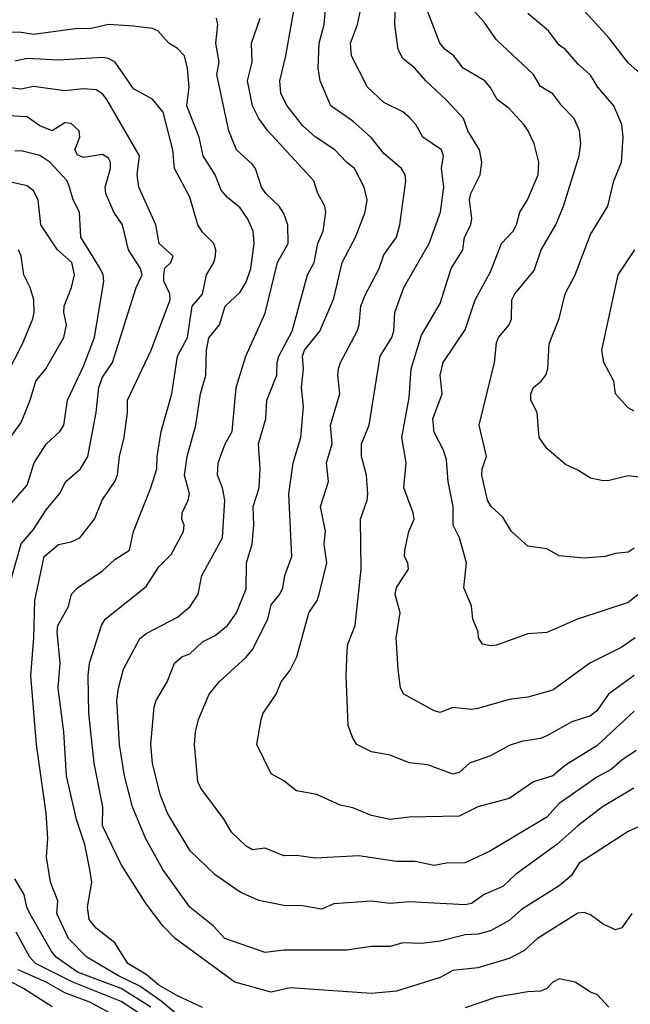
# Model space of a CAD drawing. Header units: metres. Extents: x -46681 to -43747, y -240911 to -237677.
# Tile 124 of 256: x -46585 to -46536, y -239941 to -239862. Entities that reach past the tile are written whole.
import ezdxf

# ---------------------------------------------------------------- set-up
doc = ezdxf.new("R2010")
doc.units = ezdxf.units.M
doc.layers.add('CONTOUR_INDEX', color=1, linetype='Continuous')
doc.layers.add('CONTOUR_INTER', color=3, linetype='Continuous')

msp = doc.modelspace()

# ---------------------------------------------------------------- linework, layer by layer
at = {"layer": 'CONTOUR_INDEX'}
for points, elevation in [([(-46535.439, -239920.52), (-46536.595, -239921.277), (-46537.433, -239922.02), (-46538.595, -239922.634), (-46541.595, -239924.753), (-46542.595, -239925.831), (-46547.095, -239928.522), (-46549.095, -239929.474), (-46550.595, -239929.512), (-46551.595, -239929.697), (-46553.095, -239929.372), (-46554.595, -239929.362), (-46557.595, -239928.922), (-46561.095, -239929.1), (-46562.595, -239928.901), (-46563.595, -239928.919), (-46565.095, -239928.303), (-46566.095, -239928.437), (-46566.595, -239928.149), (-46567.769, -239927.02), (-46568.355, -239926.02), (-46570.241, -239923.52), (-46570.473, -239923.02), (-46570.745, -239920.02), (-46570.66, -239919.02), (-46570.401, -239918.02), (-46569.561, -239916.02), (-46568.761, -239915.02), (-46566.595, -239913.055), (-46566.095, -239912.454), (-46564.865, -239910.02), (-46564.595, -239908.871), (-46563.905, -239908.02), (-46563.682, -239907.52), (-46563.524, -239906.52), (-46562.956, -239905.02), (-46563.184, -239900.02), (-46562.847, -239897.52), (-46562.23, -239895.52), (-46562.036, -239893.02), (-46562.193, -239891.52), (-46562.038, -239890.02), (-46562.1, -239889.02), (-46561.937, -239888.52), (-46560.727, -239887.02), (-46559.595, -239884.411), (-46558.945, -239881.52), (-46557.872, -239879.52), (-46557.091, -239877.52), (-46556.946, -239876.52), (-46557.189, -239875.52), (-46557.949, -239874.02), (-46558.595, -239873.519), (-46559.511, -239872.52), (-46561.095, -239871.483), (-46562.095, -239870.582), (-46563.325, -239869.02), (-46563.825, -239868.02), (-46563.913, -239867.02), (-46563.432, -239865.02), (-46562.564, -239860.02)], 115), ([(-46535.595, -239904.354), (-46536.095, -239904.661), (-46537.095, -239904.768), (-46537.929, -239905.02), (-46539.595, -239905.154), (-46541.595, -239904.954), (-46542.595, -239904.397), (-46544.095, -239904.185), (-46545.415, -239903.02), (-46546.095, -239901.866), (-46547.033, -239901.02), (-46547.318, -239900.52), (-46547.769, -239898.52), (-46547.761, -239898.02), (-46547.411, -239897.02), (-46547.994, -239894.52), (-46546.752, -239889.52), (-46546.595, -239887.959), (-46546.443, -239887.52), (-46545.58, -239886.52), (-46545.408, -239886.02), (-46545.367, -239884.52), (-46545.142, -239884.02), (-46543.595, -239882.168), (-46543.04, -239880.52), (-46541.867, -239878.52), (-46541.242, -239877.02), (-46539.992, -239873.02), (-46539.871, -239872.02), (-46539.966, -239871.02), (-46540.387, -239870.02), (-46541.372, -239869.02), (-46542.095, -239868.064), (-46543.095, -239867.474), (-46543.638, -239866.52), (-46546.595, -239863.737), (-46547.595, -239862.332), (-46548.347, -239861.52)], 120), ([(-46571.595, -239942.06), (-46573.409, -239940.52), (-46575.095, -239939.336), (-46576.808, -239938.52), (-46579.328, -239937.02), (-46580.794, -239935.52), (-46581.725, -239933.52), (-46581.643, -239932.52), (-46582.238, -239931.02), (-46582.551, -239929.02), (-46582.444, -239927.52), (-46582.582, -239925.52), (-46583.352, -239920.02), (-46583.814, -239914.52), (-46583.565, -239911.52), (-46583.486, -239908.52), (-46582.746, -239905.02), (-46581.595, -239904.048), (-46580.595, -239903.854), (-46579.905, -239903.52), (-46578.711, -239902.02), (-46578.115, -239900.52), (-46577.093, -239899.02), (-46576.885, -239898.52), (-46576.715, -239897.02), (-46576.358, -239895.52), (-46576.082, -239893.52), (-46576.09, -239892.52), (-46574.193, -239888.52), (-46572.67, -239884.52), (-46572.713, -239884.02), (-46573.173, -239883.02), (-46573.192, -239882.52), (-46573.095, -239881.976), (-46572.635, -239881.52), (-46572.438, -239881.02), (-46573.563, -239880.02), (-46573.814, -239878.52), (-46575.171, -239875.52), (-46575.319, -239874.52), (-46575.134, -239873.02), (-46577.732, -239868.52), (-46578.095, -239868.048), (-46578.595, -239867.74), (-46579.595, -239867.663), (-46581.095, -239867.829), (-46583.595, -239867.474), (-46584.595, -239867.697), (-46586.095, -239867.508)], 110)]:
    msp.add_lwpolyline(points, dxfattribs=dict(at, elevation=elevation))
at = {"layer": 'CONTOUR_INTER'}
for points, elevation in [([(-46535.515, -239911.52), (-46536.595, -239912.25), (-46539.139, -239913.52), (-46542.095, -239915.692), (-46544.095, -239916.259), (-46545.595, -239916.429), (-46548.095, -239917.163), (-46548.595, -239917.225), (-46550.095, -239917.064), (-46551.095, -239917.471), (-46551.595, -239917.339), (-46553.995, -239916.02), (-46554.278, -239915.52), (-46554.465, -239914.02), (-46554.621, -239911.52), (-46554.313, -239909.52), (-46554.714, -239908.02), (-46554.595, -239907.499), (-46553.628, -239906.02), (-46553.7, -239905.52), (-46553.961, -239905.02), (-46553.925, -239904.52), (-46553.596, -239903.02), (-46553.183, -239902.02), (-46553.257, -239901.52), (-46554.01, -239899.52), (-46553.835, -239897.52), (-46554.168, -239895.52), (-46553.595, -239892.33), (-46553.414, -239890.02), (-46552.595, -239887.323), (-46551.095, -239884.796), (-46550.23, -239882.02), (-46549.295, -239880.52), (-46549.152, -239879.52), (-46548.648, -239878.52), (-46548.577, -239878.02), (-46548.752, -239876.52), (-46548.644, -239876.02), (-46547.899, -239874.52), (-46547.783, -239873.52), (-46547.952, -239872.52), (-46548.905, -239871.02), (-46549.239, -239870.02), (-46550.595, -239868.558), (-46552.262, -239867.02), (-46553.12, -239866.02), (-46554.095, -239865.242), (-46554.468, -239864.52), (-46554.726, -239862.52), (-46554.609, -239859.02)], 118), ([(-46535.595, -239914.53), (-46537.66, -239916.02), (-46538.595, -239917.347), (-46539.095, -239917.748), (-46540.595, -239918.23), (-46542.595, -239919.332), (-46543.095, -239919.554), (-46544.595, -239919.787), (-46545.595, -239920.108), (-46547.095, -239920.948), (-46548.756, -239921.52), (-46549.595, -239922.276), (-46550.095, -239922.401), (-46552.095, -239921.66), (-46553.595, -239921.481), (-46555.095, -239920.888), (-46556.595, -239920.615), (-46557.756, -239920.02), (-46558.091, -239919.52), (-46558.45, -239918.52), (-46558.625, -239914.52), (-46558.548, -239912.52), (-46558.47, -239912.02), (-46557.896, -239910.52), (-46557.425, -239906.02), (-46557.478, -239902.02), (-46556.941, -239900.52), (-46556.896, -239900.02), (-46556.988, -239898.52), (-46557.398, -239897.02), (-46557.403, -239896.02), (-46556.783, -239894.52), (-46555.905, -239889.02), (-46554.978, -239887.52), (-46554.797, -239887.02), (-46554.718, -239885.52), (-46554.004, -239883.52), (-46551.995, -239880.02), (-46551.068, -239877.52), (-46550.822, -239875.52), (-46551.01, -239874.02), (-46550.832, -239873.02), (-46551.008, -239872.52), (-46552.483, -239871.52), (-46553.059, -239870.52), (-46553.595, -239869.912), (-46554.095, -239869.491), (-46555.595, -239868.752), (-46556.903, -239867.52), (-46558.191, -239865.02), (-46558.282, -239864.02), (-46557.703, -239862.52), (-46557.062, -239859.52)], 117), ([(-46535.595, -239917.378), (-46538.595, -239920.149), (-46541.095, -239921.675), (-46542.095, -239922.539), (-46543.64, -239923.02), (-46545.595, -239924.352), (-46548.095, -239925.008), (-46549.595, -239925.741), (-46553.595, -239925.822), (-46555.095, -239926.007), (-46556.595, -239925.703), (-46558.095, -239925.098), (-46559.095, -239924.877), (-46560.953, -239924.02), (-46562.595, -239923.734), (-46563.595, -239922.923), (-46564.595, -239922.366), (-46565.766, -239920.02), (-46565.405, -239918.02), (-46565.237, -239917.52), (-46564.217, -239916.02), (-46563.796, -239915.02), (-46563.095, -239914.096), (-46562.557, -239913.02), (-46561.597, -239909.52), (-46560.935, -239908.52), (-46560.77, -239908.02), (-46560.156, -239905.52), (-46560.381, -239904.02), (-46560.28, -239903.02), (-46560.665, -239901.02), (-46560.039, -239899.02), (-46560.199, -239897.52), (-46559.729, -239896.02), (-46559.875, -239894.52), (-46559.115, -239892.02), (-46559.281, -239890.52), (-46559.215, -239890.02), (-46559.059, -239889.52), (-46557.728, -239887.02), (-46557.573, -239886.52), (-46557.439, -239885.02), (-46557.095, -239884.132), (-46555.992, -239882.02), (-46555.595, -239880.931), (-46554.595, -239879.501), (-46554.341, -239878.52), (-46553.86, -239875.02), (-46553.894, -239874.52), (-46554.202, -239874.02), (-46555.595, -239872.813), (-46556.595, -239871.582), (-46558.095, -239870.253), (-46559.84, -239869.02), (-46560.693, -239867.02), (-46560.853, -239866.02), (-46560.775, -239864.02), (-46560.362, -239862.52), (-46560.234, -239861.02)], 116), ([(-46534.595, -239926.323), (-46536.095, -239926.987), (-46539.996, -239929.52), (-46540.646, -239930.52), (-46541.595, -239931.307), (-46544.595, -239933.216), (-46545.595, -239934.09), (-46547.095, -239934.902), (-46548.095, -239935.167), (-46549.095, -239935.228), (-46551.095, -239935.737), (-46552.595, -239935.93), (-46554.095, -239935.878), (-46555.095, -239936.151), (-46556.595, -239936.153), (-46558.595, -239936.448), (-46563.595, -239936.46), (-46565.095, -239936.635), (-46568.303, -239935.52), (-46569.245, -239934.52), (-46571.097, -239933.02), (-46573.251, -239930.02), (-46574.638, -239927.52), (-46575.7, -239925.02), (-46576.315, -239922.52), (-46576.717, -239920.02), (-46576.944, -239916.52), (-46576.818, -239915.52), (-46576.417, -239914.02), (-46575.095, -239911.551), (-46574.595, -239911.152), (-46572.095, -239909.846), (-46571.077, -239909.02), (-46570.451, -239908.02), (-46570.154, -239906.52), (-46568.506, -239903.52), (-46568.305, -239900.52), (-46568.493, -239899.52), (-46568.891, -239898.52), (-46568.84, -239897.52), (-46568.272, -239896.02), (-46567.725, -239895.02), (-46567.402, -239891.52), (-46566.642, -239889.02), (-46565.095, -239885.567), (-46564.102, -239881.52), (-46563.254, -239880.02), (-46563.285, -239878.52), (-46563.595, -239877.607), (-46563.98, -239877.02), (-46565.034, -239876.02), (-46565.378, -239875.52), (-46565.862, -239874.02), (-46566.095, -239873.704), (-46567.376, -239872.52), (-46567.978, -239871.02), (-46568.936, -239866.52), (-46568.766, -239865.52), (-46569.029, -239864.02), (-46568.861, -239862.52), (-46568.965, -239862.02)], 113), ([(-46535.643, -239923.52), (-46538.146, -239925.02), (-46540.109, -239926.52), (-46541.792, -239928.02), (-46545.095, -239930.415), (-46546.095, -239931.367), (-46547.589, -239932.02), (-46548.595, -239932.73), (-46549.095, -239932.833), (-46553.595, -239932.601), (-46555.095, -239932.73), (-46556.595, -239932.539), (-46559.595, -239932.753), (-46560.595, -239933.172), (-46562.095, -239932.921), (-46563.595, -239932.889), (-46565.595, -239932.488), (-46567.095, -239931.821), (-46569.095, -239930.449), (-46571.083, -239928.52), (-46572.9, -239925.52), (-46573.483, -239924.02), (-46574.087, -239921.52), (-46574.233, -239920.02), (-46573.959, -239917.02), (-46573.798, -239916.52), (-46572.923, -239915.02), (-46572.333, -239913.52), (-46571.755, -239913.02), (-46571.095, -239912.785), (-46570.095, -239911.831), (-46569.095, -239911.327), (-46568.095, -239910.523), (-46567.372, -239909.52), (-46566.595, -239907.586), (-46566.572, -239905.52), (-46566.129, -239904.02), (-46565.987, -239902.52), (-46566.042, -239901.02), (-46565.58, -239899.52), (-46565.498, -239898.02), (-46565.607, -239896.02), (-46565.036, -239894.02), (-46564.951, -239892.52), (-46564.163, -239890.52), (-46564.141, -239889.52), (-46564.004, -239889.02), (-46562.935, -239887.02), (-46561.692, -239882.52), (-46561.179, -239881.52), (-46560.867, -239880.02), (-46560.455, -239879.02), (-46560.233, -239877.52), (-46560.317, -239877.02), (-46560.876, -239876.02), (-46561.187, -239875.02), (-46564.872, -239871.02), (-46565.595, -239870.025), (-46566.095, -239869.013), (-46566.498, -239867.02), (-46566.12, -239865.52), (-46566.185, -239864.02), (-46565.49, -239862.02)], 114), ([(-46532.595, -239905.954), (-46536.095, -239908.688), (-46540.121, -239910.02), (-46542.595, -239911.076), (-46544.095, -239911.203), (-46546.595, -239912.104), (-46547.095, -239912.157), (-46547.735, -239912.02), (-46548.042, -239911.52), (-46548.072, -239911.02), (-46548.505, -239910.02), (-46548.595, -239908.947), (-46549.206, -239907.52), (-46548.996, -239905.52), (-46549.553, -239903.52), (-46550.064, -239902.52), (-46550.078, -239901.02), (-46550.462, -239899.02), (-46550.595, -239897.287), (-46550.836, -239896.52), (-46551.595, -239895.091), (-46551.684, -239894.02), (-46550.944, -239892.02), (-46551.116, -239890.52), (-46550.873, -239889.52), (-46549.095, -239886.903), (-46548.315, -239884.52), (-46547.095, -239882.272), (-46546.212, -239880.02), (-46545.285, -239879.02), (-46544.995, -239878.52), (-46544.745, -239877.52), (-46544.14, -239876.52), (-46543.286, -239874.52), (-46543.213, -239873.52), (-46543.595, -239872.037), (-46544.064, -239871.02), (-46544.431, -239870.52), (-46545.595, -239869.218), (-46546.538, -239868.52), (-46547.1, -239867.52), (-46547.537, -239867.02), (-46549.278, -239866.02), (-46550.014, -239865.02), (-46550.706, -239864.52), (-46551.138, -239864.02), (-46552.098, -239861.52)], 119), ([(-46534.595, -239898.753), (-46536.095, -239898.578), (-46537.595, -239898.951), (-46538.095, -239898.957), (-46539.095, -239898.749), (-46540.095, -239898.117), (-46541.095, -239897.674), (-46542.595, -239896.379), (-46543.192, -239895.52), (-46543.345, -239893.52), (-46543.868, -239892.52), (-46543.865, -239892.02), (-46543.643, -239891.52), (-46543.029, -239891.02), (-46542.659, -239890.52), (-46542.514, -239890.02), (-46542.398, -239888.02), (-46541.595, -239885.999), (-46541.127, -239884.02), (-46540.32, -239882.52), (-46539.095, -239879.304), (-46537.698, -239877.02), (-46537.224, -239875.02), (-46536.608, -239873.52), (-46536.487, -239871.52), (-46536.594, -239870.52), (-46537.226, -239869.02), (-46538.509, -239867.52), (-46539.095, -239866.561), (-46540.095, -239865.666), (-46541.081, -239864.52), (-46541.595, -239864.168), (-46542.455, -239863.02), (-46544.095, -239861.64)], 121), ([(-46534.595, -239866.916), (-46536.095, -239865.57), (-46537.595, -239863.601), (-46539.532, -239861.52)], 122), ([(-46535.79, -239933.52), (-46536.595, -239934.685), (-46537.095, -239934.828), (-46538.095, -239934.368), (-46539.095, -239933.638), (-46539.595, -239933.439), (-46540.095, -239933.512), (-46543.329, -239935.52), (-46544.408, -239936.52), (-46545.595, -239937.121), (-46548.095, -239937.859), (-46550.095, -239938.083), (-46551.095, -239938.632), (-46554.595, -239939.737), (-46556.595, -239939.926), (-46563.095, -239939.469), (-46564.595, -239939.823), (-46567.517, -239939.02), (-46572.288, -239935.52), (-46573.258, -239934.52), (-46574.595, -239932.749), (-46576.595, -239929.622), (-46578.08, -239926.52), (-46578.057, -239925.02), (-46578.761, -239921.52), (-46579.177, -239917.52), (-46579.218, -239914.52), (-46579.117, -239913.52), (-46578.174, -239910.52), (-46577.876, -239910.02), (-46574.595, -239907.416), (-46573.595, -239905.834), (-46572.595, -239904.847), (-46571.615, -239903.02), (-46571.549, -239902.52), (-46571.735, -239902.02), (-46571.72, -239901.52), (-46571.23, -239900.52), (-46571.136, -239900.02), (-46571.531, -239898.52), (-46571.325, -239897.02), (-46570.628, -239894.52), (-46570.255, -239892.02), (-46569.827, -239890.52), (-46569.769, -239888.52), (-46569.595, -239887.545), (-46568.746, -239886.52), (-46568.276, -239885.02), (-46567.095, -239883.893), (-46566.595, -239883.094), (-46566.227, -239882.02), (-46565.968, -239880.02), (-46566.049, -239879.02), (-46566.511, -239878.02), (-46567.095, -239877.159), (-46568.095, -239876.328), (-46568.595, -239875.745), (-46569.089, -239874.52), (-46570.045, -239873.02), (-46570.36, -239871.52), (-46571.35, -239869.02), (-46571.17, -239867.52), (-46571.28, -239866.02), (-46571.537, -239865.02), (-46572.095, -239864.435), (-46572.789, -239864.02), (-46573.657, -239863.02), (-46574.095, -239862.851), (-46575.595, -239862.642), (-46577.595, -239862.509), (-46579.095, -239862.858), (-46580.095, -239862.848), (-46583.595, -239863.325), (-46584.595, -239863.159), (-46587.595, -239863.052)], 112), ([(-46570.095, -239941.042), (-46572.095, -239940.1), (-46573.595, -239939.264), (-46574.595, -239938.413), (-46576.058, -239937.52), (-46577.095, -239935.878), (-46578.595, -239934.694), (-46579.144, -239934.02), (-46579.286, -239933.02), (-46578.946, -239931.02), (-46579.092, -239930.02), (-46579.491, -239928.02), (-46580.159, -239926.02), (-46580.959, -239922.52), (-46581.161, -239919.02), (-46581.636, -239915.52), (-46581.477, -239913.52), (-46581.714, -239911.02), (-46581.659, -239910.52), (-46580.802, -239909.02), (-46580.568, -239908.02), (-46580.095, -239907.517), (-46578.095, -239906.149), (-46577.095, -239905.252), (-46575.929, -239904.52), (-46575.595, -239903.02), (-46574.211, -239899.52), (-46573.747, -239898.02), (-46573.713, -239897.02), (-46573.393, -239895.02), (-46572.547, -239892.02), (-46572.098, -239889.02), (-46571.304, -239887.52), (-46570.915, -239885.02), (-46570.095, -239884.047), (-46569.775, -239882.52), (-46569.184, -239881.52), (-46569.05, -239881.02), (-46569.03, -239880.52), (-46569.189, -239880.02), (-46570.095, -239879.095), (-46570.455, -239878.52), (-46571.095, -239876.319), (-46572.336, -239874.02), (-46572.454, -239872.52), (-46573.249, -239869.52), (-46574.095, -239868.486), (-46575.595, -239867.665), (-46577.063, -239865.52), (-46577.595, -239865.246), (-46578.095, -239865.151), (-46581.595, -239865.372), (-46584.095, -239865.239), (-46585.095, -239865.437)], 111), ([(-46585.425, -239907.02), (-46584.595, -239904.004), (-46583.595, -239902.851), (-46582.595, -239901.299), (-46581.519, -239900.02), (-46581.001, -239899.02), (-46579.845, -239898.02), (-46579.262, -239897.02), (-46578.579, -239893.52), (-46578.375, -239891.52), (-46578.095, -239890.688), (-46577.292, -239889.52), (-46575.4, -239883.52), (-46574.91, -239882.52), (-46575.049, -239882.02), (-46576.008, -239880.52), (-46576.486, -239878.52), (-46577.171, -239877.52), (-46577.814, -239876.02), (-46577.87, -239875.52), (-46577.454, -239874.02), (-46577.457, -239873.52), (-46577.595, -239873.201), (-46578.095, -239872.915), (-46579.595, -239873.136), (-46580.095, -239872.921), (-46580.284, -239872.52), (-46579.886, -239871.52), (-46579.952, -239871.02), (-46580.595, -239870.416), (-46581.095, -239870.365), (-46582.095, -239871.002), (-46583.095, -239870.612), (-46584.095, -239869.907), (-46586.095, -239869.78)], 109), ([(-46585.595, -239901.008), (-46584.095, -239899.325), (-46583.547, -239897.52), (-46582.595, -239896.028), (-46581.488, -239895.02), (-46581.171, -239894.52), (-46580.894, -239892.52), (-46579.595, -239889.81), (-46578.714, -239887.52), (-46577.984, -239883.02), (-46578.022, -239882.52), (-46578.267, -239882.02), (-46579.823, -239879.52), (-46579.931, -239877.52), (-46580.433, -239876.52), (-46580.71, -239875.52), (-46580.915, -239875.02), (-46582.289, -239873.52), (-46583.095, -239872.991), (-46584.595, -239872.624), (-46585.095, -239872.639)], 108), ([(-46585.811, -239896.02), (-46584.595, -239894.318), (-46583.86, -239892.52), (-46583.413, -239891.02), (-46582.609, -239890.02), (-46581.165, -239887.52), (-46580.973, -239886.52), (-46581.172, -239885.52), (-46581.14, -239885.02), (-46580.558, -239883.52), (-46580.331, -239882.52), (-46580.531, -239881.52), (-46581.673, -239880.52), (-46582.999, -239878.52), (-46583.212, -239876.52), (-46583.595, -239875.798), (-46584.095, -239875.404), (-46586.595, -239874.843)], 107), ([(-46585.767, -239890.52), (-46584.468, -239888.02), (-46583.656, -239886.02), (-46583.533, -239885.52), (-46583.573, -239884.52), (-46583.86, -239883.52), (-46584.364, -239882.52), (-46584.572, -239881.02), (-46584.793, -239880.52)], 106), ([(-46535.595, -239893.417), (-46536.095, -239893.15), (-46537.102, -239892.02), (-46537.232, -239891.02), (-46538.031, -239889.52), (-46538.183, -239888.52), (-46536.882, -239882.52), (-46535.544, -239880.52)], 122), ([(-46574.233, -239941.02), (-46576.595, -239939.521), (-46580.095, -239938.21), (-46581.784, -239937.02), (-46582.197, -239936.52), (-46583.9, -239933.52), (-46584.133, -239933.02), (-46584.347, -239932.02), (-46585.095, -239930.749)], 109), ([(-46575.129, -239941.52), (-46576.595, -239940.565), (-46580.45, -239939.02), (-46583.43, -239937.52), (-46583.888, -239937.02), (-46584.981, -239935.02)], 108), ([(-46576.499, -239942.02), (-46579.095, -239940.62), (-46581.095, -239939.852), (-46582.595, -239939.024), (-46584.815, -239938.02)], 107), ([(-46582.095, -239940.97), (-46584.384, -239939.52), (-46586.306, -239938.52)], 106), ([(-46537.637, -239941.02), (-46538.524, -239940.02), (-46539.095, -239939.812), (-46540.312, -239939.02), (-46541.595, -239938.741), (-46542.095, -239939.003), (-46542.595, -239939.519), (-46543.095, -239939.731), (-46544.095, -239939.778), (-46546.595, -239940.214), (-46549.095, -239941.058)], 111)]:
    msp.add_lwpolyline(points, dxfattribs=dict(at, elevation=elevation))

doc.saveas('drawing.dxf')
